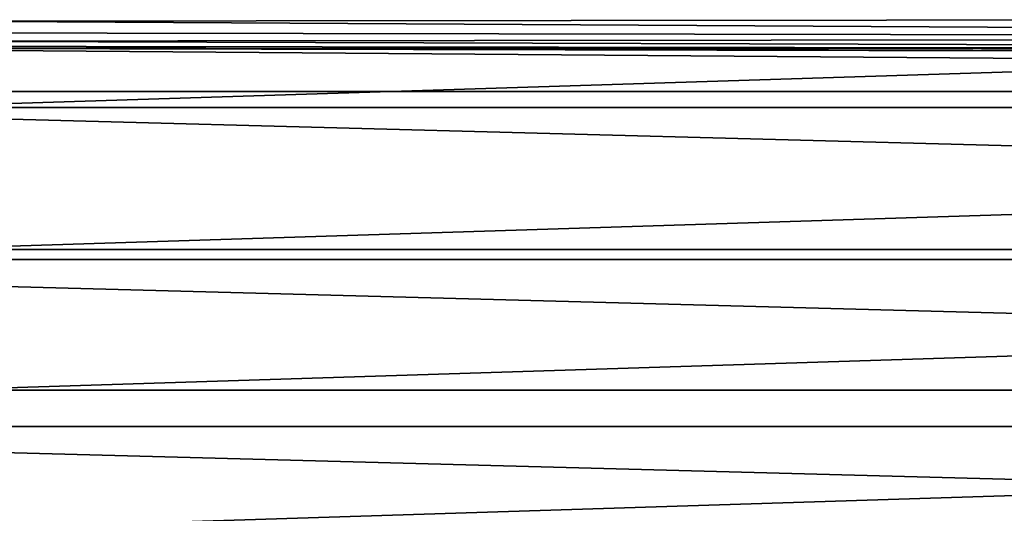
# Model space of a CAD drawing. Header units: millimetres. Extents: x -60 to 60, y -60 to 60.
# Tile 122 of 256: x -37 to -20, y -13 to -5. Entities that reach past the tile are written whole.
import ezdxf

# ---------------------------------------------------------------- set-up
doc = ezdxf.new("R2010")
doc.units = ezdxf.units.MM
doc.header["$LTSCALE"] = 81.481481
doc.layers.add('3', color=7, linetype='CONTINUOUS')
doc.layers.add('323', color=7, linetype='CONTINUOUS')

msp = doc.modelspace()

# ---------------------------------------------------------------- linework, layer by layer
at = {"layer": '3', "color": 7, "linetype": 'Continuous', "true_color": 0xf5f5f5}
for points in [[(-38.199, -4.668, -3), (-37.713, -4.414, -3), (11.065, -4.612, -3), (-38.199, -4.668, -3)], [(12.288, -4.957, -3), (-38.199, -4.668, -3), (11.065, -4.612, -3), (12.288, -4.957, -3)], [(-38.71, -4.869, -3), (-38.199, -4.668, -3), (12.288, -4.957, -3), (-38.71, -4.869, -3)], [(-39.239, -5.014, -3), (-38.71, -4.869, -3), (12.288, -4.957, -3), (-39.239, -5.014, -3)], [(13.54, -5.173, -3), (-39.239, -5.014, -3), (12.288, -4.957, -3), (13.54, -5.173, -3)], [(-40.329, -5.131, -3), (-39.781, -5.102, -3), (13.54, -5.173, -3), (-40.329, -5.131, -3)], [(-39.781, -5.102, -3), (-39.239, -5.014, -3), (13.54, -5.173, -3), (-39.781, -5.102, -3)], [(55.055, -5.885, -3), (-55.055, -5.885, -3), (-43.171, -5.131, -3), (55.055, -5.885, -3)], [(-43.171, -5.131, -3), (-40.329, -5.131, -3), (14.808, -5.259, -3), (-43.171, -5.131, -3)], [(55.055, -5.885, -3), (-43.171, -5.131, -3), (14.808, -5.259, -3), (55.055, -5.885, -3)], [(13.54, -5.173, -3), (14.808, -5.259, -3), (-40.329, -5.131, -3), (13.54, -5.173, -3)], [(-54.663, -8.807, -3), (-55.055, -5.885, -3), (54.663, -8.807, -3), (-54.663, -8.807, -3)], [(54.663, -8.807, -3), (-55.055, -5.885, -3), (55.055, -5.885, -3), (54.663, -8.807, -3)], [(-54.117, -11.704, -3), (-54.663, -8.807, -3), (54.117, -11.704, -3), (-54.117, -11.704, -3)], [(54.117, -11.704, -3), (-54.663, -8.807, -3), (54.663, -8.807, -3), (54.117, -11.704, -3)], [(-53.418, -14.567, -3), (-54.117, -11.704, -3), (53.418, -14.567, -3), (-53.418, -14.567, -3)], [(53.418, -14.567, -3), (-54.117, -11.704, -3), (54.117, -11.704, -3), (53.418, -14.567, -3)]]:
    msp.add_3dface(points, dxfattribs=at)
at = {"layer": '323', "color": 151, "linetype": 'Continuous', "true_color": 0x7dbfed}
for points in [[(39.362, -3.677, 21.574), (-39.362, -3.677, 21.574), (-39.176, -6.164, 22.007), (39.362, -3.677, 21.574)], [(39.176, -6.164, 22.007), (39.362, -3.677, 21.574), (-39.176, -6.164, 22.007), (39.176, -6.164, 22.007)], [(39.176, -6.164, 22.007), (-39.176, -6.164, 22.007), (-38.833, -8.633, 22.437), (39.176, -6.164, 22.007)], [(38.833, -8.633, 22.437), (39.176, -6.164, 22.007), (-38.833, -8.633, 22.437), (38.833, -8.633, 22.437)], [(38.833, -8.633, 22.437), (-38.833, -8.633, 22.437), (-38.335, -11.075, 22.862), (38.833, -8.633, 22.437)], [(38.335, -11.075, 22.862), (38.833, -8.633, 22.437), (-38.335, -11.075, 22.862), (38.335, -11.075, 22.862)], [(38.335, -11.075, 22.862), (-38.335, -11.075, 22.862), (-37.685, -13.479, 23.281), (38.335, -11.075, 22.862)], [(37.685, -13.479, 23.281), (38.335, -11.075, 22.862), (-37.685, -13.479, 23.281), (37.685, -13.479, 23.281)]]:
    msp.add_3dface(points, dxfattribs=at)

doc.saveas('drawing.dxf')
